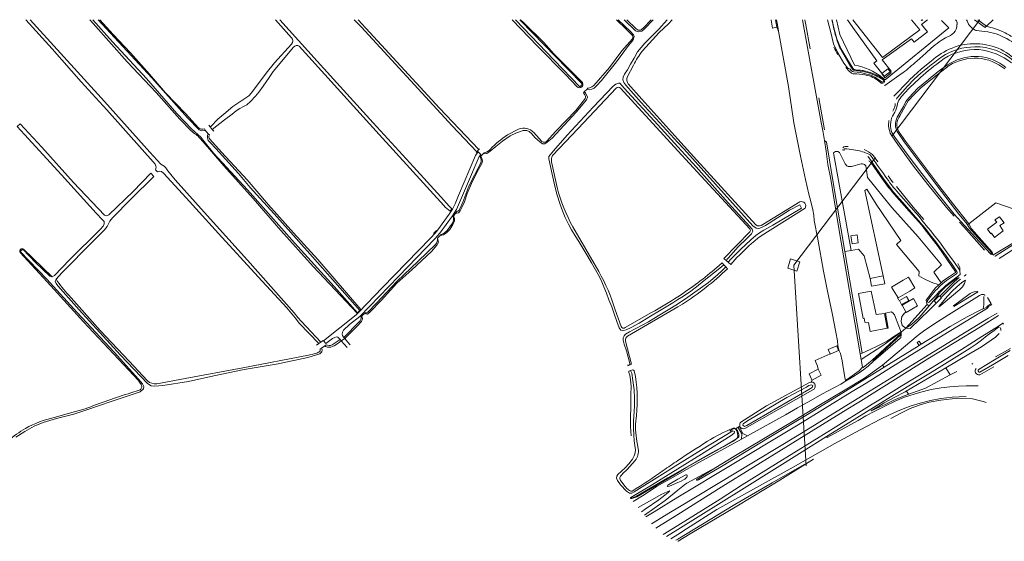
# Model space of a CAD drawing. Header units: metres. Extents: x 89500 to 94494, y 464000 to 469000.
# Tile 57 of 61: x 92485 to 93255, y 468592 to 469000. Entities that reach past the tile are written whole.
import ezdxf

# ---------------------------------------------------------------- set-up
doc = ezdxf.new("R2010")
doc.units = ezdxf.units.M
for name, color, linetype, lineweight in [('B01', 251, 'Continuous', 15), ('B02', 251, 'Continuous', 15), ('B03', 251, 'Continuous', 15), ('B04', 251, 'Continuous', 15), ('B14', 251, 'Continuous', 15), ('L01', 251, 'Continuous', 15), ('Q06', 251, 'Continuous', 15), ('Q19', 251, 'Continuous', 15), ('T00', 251, 'Continuous', 15), ('T02', 251, 'Continuous', 15), ('T03', 251, 'Continuous', 15), ('T09', 251, 'Continuous', 15), ('T22', 251, 'Continuous', 15), ('V00', 251, 'Continuous', 15), ('V01', 251, 'Continuous', 15), ('V02', 251, 'Continuous', 15), ('W00', 251, 'Continuous', 15), ('W01', 251, 'Continuous', 15)]:
    doc.layers.add(name, color=color, linetype=linetype, lineweight=lineweight)

msp = doc.modelspace()

# ---------------------------------------------------------------- linework, layer by layer
at = {"layer": 'B01'}
for points in [[(93254.952, 468841.169), (93251.507, 468845.809), (93247.893, 468843.346), (93249.284, 468841.474), (93241.943, 468836.023), (93244.544, 468832.52), (93245.044, 468832.89), (93247.416, 468829.696), (93254.401, 468834.883), (93251.68, 468838.94), (93254.952, 468841.169)], [(93144.894, 468766.253), (93141.196, 468785.706), (93151.138, 468787.597), (93154.912, 468769.282), (93161.481, 468770.175), (93163.665, 468758.692), (93150.244, 468756.14), (93148.909, 468763.148)], [(93144.894, 468766.253), (93145.65, 468766.399), (93146.229, 468763.354), (93147.143, 468762.814), (93148.909, 468763.148)]]:
    msp.add_lwpolyline(points, dxfattribs=at)
at = {"layer": 'B02'}
for points in [[(93140.988, 468825.454), (93140.077, 468831.713), (93135.225, 468831.006), (93136.136, 468824.748), (93140.988, 468825.454)], [(93176.127, 468796.088), (93167.039, 468790.798), (93172.114, 468782.437), (93181.201, 468787.726)], [(93180.423, 468780.413), (93178.702, 468783.397), (93173.202, 468780.224), (93174.923, 468777.24), (93180.423, 468780.413)], [(93187.36, 468776.093), (93184.1, 468781.807), (93175.21, 468776.734), (93178.47, 468771.02), (93187.36, 468776.093)]]:
    msp.add_lwpolyline(points, dxfattribs=at)
at = {"layer": 'B03'}
msp.add_lwpolyline([(93093.109, 468803.321), (93085.836, 468805.518), (93088.041, 468812.815), (93095.313, 468810.618), (93093.109, 468803.321)], dxfattribs=at)
at = {"layer": 'B04'}
for points in [[(92634.29, 468916.129), (92633.264, 468917.361)], [(92630.571, 468913.563), (92629.806, 468914.481)], [(92632.881, 468910.79), (92630.571, 468913.563)], [(92633.714, 468909.789), (92632.881, 468910.79)], [(92635.963, 468914.121), (92634.29, 468916.129)], [(92637.172, 468912.669), (92635.963, 468914.121)], [(92842.243, 468896.09), (92842.739, 468896.584)], [(92842.739, 468896.584), (92844.497, 468898.334)], [(92844.497, 468898.334), (92844.998, 468898.833)], [(92845.373, 468892.727), (92845.88, 468893.213)], [(92845.88, 468893.213), (92847.898, 468895.151)], [(92847.898, 468895.151), (92848.636, 468895.859)], [(92824.502, 468846.424), (92826.04, 468848.285)], [(92826.04, 468848.285), (92827.298, 468849.807)], [(92824.262, 468846.134), (92824.502, 468846.424)], [(92808.951, 468832.587), (92811.298, 468834.938)], [(92814.219, 468831.252), (92814.936, 468831.964)], [(92811.977, 468829.026), (92812.138, 468829.186)], [(92812.138, 468829.186), (92814.219, 468831.252)], [(93035.806, 468808.312), (93037.491, 468806.531)], [(93244.754, 468777.57), (93245.047, 468777.75)], [(92749.195, 468770.33), (92749.644, 468770.761)], [(92749.644, 468770.761), (92751.484, 468772.525)], [(92751.484, 468772.525), (92752.26, 468773.269)], [(92752.907, 468768.329), (92755.41, 468770.352)], [(92755.41, 468770.352), (92755.708, 468770.593)], [(93244.754, 468777.57), (93241.63, 468775.645), (93241.886, 468775.177)], [(92752.449, 468767.959), (92752.907, 468768.329)], [(92720.915, 468747.687), (92719.271, 468746.552)], [(92722.661, 468748.893), (92720.915, 468747.687)], [(92736.071, 468749.698), (92736.797, 468748.859)], [(92739.219, 468746.059), (92736.797, 468748.859)], [(92738.512, 468751.748), (92738.982, 468751.223)], [(92738.982, 468751.223), (92739.595, 468750.538)], [(92739.595, 468750.538), (92741.83, 468748.039)], [(92741.83, 468748.039), (92743.888, 468745.739)], [(92719.271, 468746.552), (92717.367, 468745.236)], [(92721.417, 468743.115), (92720.372, 468742.397)], [(92724.038, 468744.917), (92721.417, 468743.115)], [(92725.107, 468745.651), (92724.038, 468744.917)], [(92739.219, 468746.059), (92741.442, 468743.49)], [(92963.678, 468730.442), (92960.889, 468729.233)], [(93144.222, 468728.037), (93141.668, 468725.311), (93134.459, 468720.052), (93131.013, 468717.819)], [(93144.719, 468727.751), (93144.429, 468728.258), (93144.222, 468728.037)], [(93131.013, 468717.819), (93131.117, 468717.174)]]:
    msp.add_lwpolyline(points, dxfattribs=at)
at = {"layer": 'B14'}
for points in [[(93166.654, 468958.285), (93161.806, 468954.551), (93159.318, 468957.781), (93164.166, 468961.515), (93166.654, 468958.285)], [(93160.6, 468799.565), (93150.358, 468797.537)], [(93160.6, 468799.565), (93161.895, 468793.383), (93151.411, 468791.417), (93150.358, 468797.537)], [(93181.201, 468787.726), (93185.258, 468790.188), (93180.175, 468798.566), (93176.127, 468796.088)], [(93124.178, 468744.836), (93117.47, 468741.843), (93118.982, 468738.551)], [(93124.178, 468744.836), (93125.577, 468741.099), (93119.143, 468738.201), (93118.982, 468738.551)], [(93109.57, 468726.544), (93102.558, 468723.014), (93104.739, 468718.329)], [(93109.57, 468726.544), (93112.024, 468721.808), (93104.889, 468718.007), (93104.739, 468718.329)]]:
    msp.add_lwpolyline(points, dxfattribs=at)
at = {"layer": 'L01'}
for points in [[(93167.13, 468908.899), (93236.049, 469000)], [(93154.39, 468892.059), (93090.72, 468807.897), (93100.392, 468650.985)]]:
    msp.add_lwpolyline(points, dxfattribs=at)
at = {"layer": 'Q06'}
for points in [[(93097.441, 469000), (93098.243, 468995.441), (93112.136, 468919.519)], [(93125.62, 468838.201), (93142.463, 468738.455)], [(93220.477, 468803.649), (93220.661, 468800.733), (93218.333, 468798.904)], [(93220.314, 468806.236), (93220.477, 468803.649)], [(93142.463, 468738.455), (93143.17, 468734.267)], [(93143.17, 468734.267), (93144.222, 468728.037)]]:
    msp.add_lwpolyline(points, dxfattribs=at)
at = {"layer": 'Q19'}
for points in [[(93072.802, 469000), (93072.878, 468999.532), (93074.063, 468993.479), (93077.313, 468994.039)], [(93174.35, 468755.64), (93174.52, 468755.41)], [(93249.499, 468758.778), (93251.131, 468759.643)], [(93000, 468645.6), (93007.059, 468649.774), (93035.38, 468665.791), (93045.708, 468672.178), (93047.539, 468673.74), (93047.776, 468675.535), (93046.924, 468677.852), (93045.754, 468679.275), (93043.974, 468680.212), (93042.055, 468679.251), (93040.632, 468678.081)], [(92962.969, 468625.49), (92963.969, 468625.263), (92967.995, 468626.58), (92978.622, 468632.961), (93000, 468645.6)], [(93000, 468593.677), (92998.278, 468592.679)]]:
    msp.add_lwpolyline(points, dxfattribs=at)
at = {"layer": 'T00'}
for points in [[(93123.917, 469000), (93126.49, 468988.404), (93137.953, 468964.282)], [(93205.96, 468999.482), (93211.924, 468993.681), (93162.075, 468952.843), (93159.752, 468954.725)], [(93205.845, 468794.15), (93200.022, 468802.584), (93206.169, 468808.114), (93187.964, 468830.169), (93167.132, 468853.073), (93148.358, 468876.642), (93147.284, 468884.358), (93146.854, 468885.591), (93145.769, 468886.695), (93144.365, 468887.312), (93143.262, 468887.248), (93135.77, 468885.186), (93133.242, 468885.151), (93132.068, 468885.67), (93130.812, 468887.228), (93126.408, 468895.977), (93125.006, 468896.789), (93123.125, 468896.753), (93121.625, 468895.935), (93121.795, 468894.187), (93135.589, 468819.535)], [(93160.6, 468799.565), (93146.122, 468866.372), (93147.664, 468867.366), (93155.021, 468855.619), (93174.418, 468827.119), (93170.822, 468824.148), (93172.1, 468822.45), (93188.659, 468802.982), (93188.364, 468799.721)], [(93135.589, 468819.535), (93141.296, 468820.333), (93145.747, 468815.202), (93150.358, 468797.537)]]:
    msp.add_lwpolyline(points, dxfattribs=at)
for points in [[(93137.953, 468964.282, -0.1414516), (93159.752, 468954.725)], [(93188.364, 468799.721, 0.0739511), (93204.086, 468792.598)]]:
    msp.add_lwpolyline(points, format="xyb", dxfattribs=at)
at = {"layer": 'T02'}
msp.add_lwpolyline([(93143.17, 468734.267), (93160.32, 468745.13), (93174.52, 468755.41)], dxfattribs=at)
at = {"layer": 'T03'}
for points in [[(93136.858, 469000), (93159.88, 468970.496), (93189.028, 468992.027), (93182.756, 469000)], [(93114.555, 468905.472), (93116.033, 468904.497)], [(93128.36, 468898.087), (93129.785, 468897.866)], [(93129.785, 468897.866), (93130.284, 468897.788)], [(93227.367, 468840.237), (93248.48, 468856.722), (93268.84, 468849.556), (93273.686, 468842.144)], [(93226.221, 468839.342), (93226.511, 468839.568)], [(93226.511, 468839.568), (93227.367, 468840.237)], [(93246.089, 468815.782), (93268.261, 468828.946), (93268.936, 468831.014), (93269.111, 468833.635), (93268.813, 468836.215), (93268.149, 468838.77)], [(93245.215, 468816.662), (93244.427, 468817.51)], [(93245.215, 468816.662), (93245.441, 468816.418)], [(93124.178, 468744.836), (93124.954, 468745.152)], [(93109.57, 468726.544), (93109.026, 468728.915), (93107.301, 468733.233), (93118.982, 468738.551)], [(93104.381, 468716.504), (93104.739, 468718.329)], [(93048.492, 468682.008), (93045.112, 468679.786)]]:
    msp.add_lwpolyline(points, dxfattribs=at)
at = {"layer": 'T09'}
for points in [[(92619.577, 468913.162), (92610.688, 468922.228), (92592.221, 468943.073), (92569.584, 468967.026), (92540.789, 468999.367), (92540.237, 469000)], [(92548.117, 469000), (92558.426, 468988.352), (92572.038, 468973.935), (92587.01, 468957.251), (92599.515, 468942.854), (92615.002, 468926.487), (92625.225, 468915.449), (92625.702, 468915.062)], [(92921.158, 468947.481), (92911.755, 468957.294), (92890.363, 468979.224), (92870.406, 469000)], [(92877.046, 469000), (92879.489, 468997.461), (92895.179, 468982.17), (92903.105, 468973.393), (92925.454, 468950.759)], [(92964.548, 468987.699), (92960.661, 468991.597), (92959.685, 468992.488), (92952.109, 469000)], [(92960.141, 469000), (92967.43, 468992.873), (92968.231, 468992.242)], [(92978.994, 469000), (92973.099, 468993.597), (92971.469, 468992.221)], [(92995.429, 469000), (92992.677, 468996.839), (92985.416, 468989.918), (92972.215, 468975.514)], [(93077.313, 468994.039), (93076.31, 469000)], [(93077.313, 468994.039), (93078.776, 468990.881)], [(93099.22, 469000), (93099.934, 468996.072)], [(93099.934, 468996.072), (93103.418, 468977.081)], [(92964.41, 468984.921), (92956.212, 468975.565), (92946.57, 468962.637), (92934.248, 468948.63)], [(92965.338, 468964.507), (92960.39, 468955.024)], [(93173.618, 468924.769), (93177.714, 468932.391), (93180.119, 468936.488), (93184.706, 468941.45), (93190.121, 468946.883), (93204.079, 468957.987), (93212.147, 468964.151)], [(93139.965, 468957.575), (93137.811, 468957.719)], [(93138.134, 468960.905), (93140.501, 468960.597), (93142.883, 468960.424)], [(92961.178, 468949.75), (92971.756, 468937.769), (93000, 468906.511)], [(93160.82, 468953.407), (93161.112, 468953.125), (93161.333, 468952.786)], [(93184.817, 468953.411), (93179.518, 468948.106), (93171.727, 468939.157)], [(92951.71, 468946.348), (92921.93, 468914.8), (92902.049, 468893.613)], [(92926.825, 468943.444), (92926.174, 468942.864), (92927.377, 468941.174)], [(92928.987, 468945.755), (92929.673, 468946.483), (92930.23, 468946.489), (92930.786, 468946.561)], [(93000, 468897.47), (92955.149, 468946.493)], [(92927.088, 468937.614), (92920.291, 468929.066), (92904.679, 468912.813), (92897.303, 468904.691)], [(93110.287, 468938.912), (93114.504, 468913.878)], [(92875.507, 468914.258), (92866.853, 468909.849)], [(92893.705, 468904.675), (92887.363, 468911.602)], [(93166.668, 468910.024), (93171.918, 468902.359), (93184.116, 468885.394), (93195.518, 468870.973), (93209.954, 468852.985), (93215.99, 468846.266)], [(93172.565, 468912.676), (93177.873, 468904.944), (93202.071, 468872.69), (93214.593, 468856.504), (93227.367, 468840.237)], [(92749.195, 468770.33), (92714.859, 468807.02), (92689.566, 468835.187), (92667.873, 468860.056), (92644.931, 468885.553), (92628.881, 468904.303), (92626.16, 468907.347)], [(92634.064, 468906.58), (92643.175, 468896.224), (92663.222, 468874.573), (92679.888, 468855.067), (92699.4, 468833.328), (92718.468, 468812.347), (92752.26, 468773.269)], [(93000, 468906.511), (93014.772, 468890.163), (93060.955, 468839.37)], [(93116.104, 468904.382), (93121.179, 468874.258), (93130.64, 468818.703)], [(93056.261, 468836.291), (93018.303, 468877.465), (93000, 468897.47)], [(93130.795, 468900.738), (93133.059, 468900.687)], [(93152.079, 468894.544), (93156.323, 468888.69)], [(92845.602, 468887.453), (92836.543, 468869.652), (92831.806, 468857.351), (92829.531, 468852.067)], [(92845.373, 468892.727), (92846.161, 468890.714)], [(92901.317, 468888.761), (92905.541, 468868.596)], [(93151.06, 468888.011), (93158.15, 468877.936)], [(93164.285, 468877.937), (93167.557, 468873.522)], [(93167.557, 468873.522), (93168.003, 468872.894), (93168.324, 468872.5)], [(93168.966, 468863.526), (93180.678, 468850.166), (93190.589, 468839.27)], [(93170.837, 468869.416), (93183.898, 468853.385), (93192.368, 468843.635)], [(93066.337, 468839.849), (93095.298, 468857.479)], [(93099.481, 468852.447), (93065.004, 468830.945)], [(92823.728, 468840.915), (92819.507, 468834.96), (92817.598, 468833.122)], [(93190.589, 468839.27), (93192.45, 468836.697), (93203.55, 468822.44), (93217.11, 468802.82), (93217.09, 468802.17), (93211.66, 468798.56), (93207.51, 468795.62), (93205.845, 468794.15)], [(93220.281, 468841.49), (93223.417, 468837.999), (93239.639, 468819.571)], [(93226.511, 468839.568), (93226.447, 468839.685)], [(93227.914, 468837.009), (93226.511, 468839.568)], [(93229.423, 468836.486), (93227.367, 468840.237)], [(92917.798, 468837.841), (92927.953, 468820.416), (92938.156, 468803.027)], [(93037.765, 468811.508), (93035.94, 468813.074), (93056.322, 468833.951)], [(93229.423, 468836.486), (93245.686, 468818.1)], [(92810.622, 468824.012), (92796.966, 468811.101), (92780.388, 468795.147), (92764.407, 468778.285), (92757.554, 468771.165)], [(92580.395, 468714.466), (92579.236, 468716.366), (92578.275, 468717.655), (92535.347, 468763.512), (92509.916, 468791.728), (92485.896, 468817.968)], [(92488.541, 468820.374), (92510.837, 468798.782)], [(93130.64, 468818.703), (93144.094, 468739.206)], [(93030.516, 468806.15), (93034.548, 468809.643), (93035.806, 468808.312)], [(93046.207, 468813.829), (93041.269, 468808.59), (93039.238, 468810.178)], [(93218.796, 468809.225), (93220.314, 468806.236)], [(93037.491, 468806.531), (93038.793, 468805.154)], [(93218.445, 468797.988), (93213.82, 468794.56), (93209.12, 468790.93), (93205.19, 468787.07), (93201.02, 468781.68), (93196.407, 468776.006)], [(93205.845, 468794.15), (93204.086, 468792.598)], [(93218.333, 468798.904), (93218.445, 468797.988)], [(93204.086, 468792.598), (93201.03, 468789.9), (93194.06, 468780.63), (93194.28, 468778.88), (93194.92, 468777.29)], [(92523.739, 468784.751), (92548.333, 468756.869), (92570.993, 468732.717), (92585.354, 468717.343)], [(92951.012, 468772.938), (92955.531, 468759.947)], [(92958.878, 468759.291), (92979.373, 468770.783)], [(93000, 468775.415), (92960.591, 468752.423)], [(93003.511, 468777.463), (93000, 468775.415)], [(92750.865, 468763.541), (92738.982, 468751.223)], [(92729.652, 468745.514), (92736.071, 468749.698)], [(92959.13, 468748.572), (92963.678, 468730.442)], [(93248.261, 468736.122), (93259.943, 468742.87)], [(92592.573, 468715.034), (92614.724, 468719.291), (92659.783, 468727.66), (92711.138, 468737.571), (92715.755, 468738.555)], [(92963.022, 468725.459), (92964.779, 468725.96)], [(92965.747, 468725.327), (92966.785, 468720.813)], [(93236.042, 468722.189), (93246.949, 468728.475)], [(93049.299, 468685.127), (93069.24, 468697.773), (93102.814, 468716.101)], [(92572.444, 468708.079), (92578.961, 468710.174)], [(93105.481, 468710.462), (93052.244, 468680.09)], [(92512.355, 468688.708), (92524.48, 468692.088), (92536.594, 468695.508)], [(93000, 468646.058), (93026.388, 468660.994), (93043.482, 468670.234), (93046.206, 468672.346), (93046.953, 468674.092), (93046.707, 468676.309), (93045.955, 468678.426), (93045.112, 468679.786)], [(93045.112, 468679.786), (93045.012, 468679.948), (93044.217, 468680.38), (93043.206, 468680.5)], [(92968.425, 468667.719), (92968.96, 468664.184)], [(92966.703, 468655.054), (92960.251, 468648.018), (92957.017, 468644.836), (92956.121, 468643.885), (92955.255, 468642.904)], [(92962.878, 468625.6), (92963.744, 468625.772), (92967.545, 468627.326), (92992.254, 468641.674), (93000, 468646.058)], [(92960.089, 468633.334), (92957.825, 468636.082), (92955.604, 468638.86)]]:
    msp.add_lwpolyline(points, dxfattribs=at)
for points in [[(92964.548, 468987.699, -0.2821652), (92964.41, 468984.921)], [(92971.469, 468992.221, -0.2751787), (92968.231, 468992.242)], [(93122.038, 468978.52, 0.0176764), (93124.918, 468972.747)], [(93232.118, 468978.749, 0.1498474), (93206.417, 468970.886)], [(93262.412, 468967.852, 0.18496), (93232.118, 468978.749)], [(92972.215, 468975.514, 0.0434741), (92965.338, 468964.507)], [(93206.417, 468970.886, 0.0386679), (93184.817, 468953.411)], [(93131.362, 468962.531, 0.0472956), (93135.126, 468958.641)], [(93234.654, 468969.874, 0.1496904), (93212.147, 468964.151)], [(93255.589, 468961.428, 0.1512252), (93234.654, 468969.874)], [(92960.39, 468955.024, 0.2414973), (92961.178, 468949.75)], [(93137.811, 468957.719, -0.187473), (93135.126, 468958.641)], [(93137.346, 468961.359, 0.2217741), (93138.134, 468960.905)], [(93148.317, 468956.341, 0.0264974), (93139.965, 468957.575)], [(93142.883, 468960.424, -0.0529299), (93146.67, 468959.774)], [(93146.67, 468959.774, -0.0426154), (93154.245, 468957.13)], [(93153.765, 468954.169, 0.0866904), (93148.317, 468956.341)], [(93154.245, 468957.13, -0.0542218), (93160.82, 468953.407)], [(92925.454, 468950.759, -0.8453567), (92921.158, 468947.481)], [(92934.248, 468948.63, -0.1232711), (92930.786, 468946.561)], [(92955.149, 468946.493, 0.4336074), (92951.71, 468946.348)], [(93158.397, 468950.8, 0.0371611), (93153.765, 468954.169)], [(93161.333, 468952.786, -0.8763603), (93158.397, 468950.8)], [(92927.377, 468941.174, -0.3080771), (92927.088, 468937.614)], [(93168.072, 468928.511, 0.0804166), (93169.796, 468933.064)], [(93169.796, 468933.064, -0.0389906), (93169.799, 468934.372)], [(93170.779, 468937.737, -0.0490576), (93171.727, 468939.157)], [(93172.565, 468912.676, -0.3015754), (93173.618, 468924.769)], [(93165.004, 468920.999, 0.1651061), (93166.668, 468910.024)], [(92623.438, 468910.046, -0.062579), (92619.577, 468913.162)], [(92626.16, 468907.347, 0.0706461), (92623.438, 468910.046)], [(92625.702, 468915.062, 0.2029076), (92629.806, 468914.481)], [(92633.714, 468909.789, 0.3277028), (92634.064, 468906.58)], [(92866.853, 468909.849, 0.0553961), (92853.381, 468898.778)], [(92887.363, 468911.602, 0.3344697), (92875.507, 468914.258)], [(92897.303, 468904.691, -0.3351896), (92893.705, 468904.675)], [(92853.381, 468898.778, -0.1744301), (92848.636, 468895.859)], [(92902.049, 468893.613, 0.2115569), (92901.317, 468888.761)], [(93129.006, 468899.773, -0.1895242), (93130.795, 468900.738)], [(93145.508, 468898.386, -0.0651846), (93152.079, 468894.544)], [(92846.161, 468890.714, -0.1617429), (92845.602, 468887.453)], [(93149.153, 468889.531, -0.0833852), (93151.06, 468888.011)], [(93158.15, 468877.936, 0.0273068), (93168.966, 468863.526)], [(92905.541, 468868.596, 0.0540975), (92917.798, 468837.841)], [(93095.298, 468857.479, -0.7073019), (93099.481, 468852.447)], [(92829.531, 468852.067, -0.2824266), (92827.298, 468849.807)], [(92824.262, 468846.134, -0.1973095), (92823.728, 468840.915)], [(93060.955, 468839.37, 0.3393896), (93066.337, 468839.849)], [(92817.598, 468833.122, -0.1375986), (92814.936, 468831.964)], [(93056.322, 468833.951, 0.3064477), (93056.261, 468836.291)], [(92811.977, 468829.026, -0.19205), (92810.622, 468824.012)], [(93065.004, 468830.945, 0.0385734), (93046.207, 468813.829)], [(92485.896, 468817.968, -0.8735985), (92488.541, 468820.374)], [(93245.686, 468818.1, -0.3459644), (93245.784, 468816.094)], [(92938.156, 468803.027, -0.0586417), (92951.012, 468772.938)], [(93000, 468783.211, 0.0313886), (93030.516, 468806.15)], [(93038.793, 468805.154, -0.0498479), (93003.511, 468777.463)], [(92514.001, 468796.914, 0.052382), (92523.739, 468784.751)], [(92979.373, 468770.783, 0.0197622), (93000, 468783.211)], [(92757.554, 468771.165, -0.2415733), (92755.708, 468770.593)], [(92752.449, 468767.959, -0.2446245), (92750.865, 468763.541)], [(92955.531, 468759.947, 0.5673578), (92958.878, 468759.291)], [(92960.591, 468752.423, 0.2878278), (92959.13, 468748.572)], [(92715.755, 468738.555, 0.0678963), (92719.117, 468739.77)], [(92719.117, 468739.77, 0.3658018), (92720.372, 468742.397)], [(92725.107, 468745.651, 0.2263893), (92729.652, 468745.514)], [(92964.779, 468725.96, -0.3570944), (92965.747, 468725.327)], [(93233.073, 468727.216, 0.7031323), (93236.042, 468722.189)], [(92585.354, 468717.343, 0.1876832), (92592.573, 468715.034)], [(92966.785, 468720.813, -0.074291), (92967.061, 468685.896)], [(93102.814, 468716.101, -0.1314827), (93104.381, 468716.504)], [(93104.381, 468716.504, -0.8260757), (93105.481, 468710.462)], [(92578.961, 468710.174, 0.5199159), (92580.395, 468714.466)], [(92536.594, 468695.508, -0.0188895), (92572.444, 468708.079)], [(92490.08, 468680.247, -0.0734), (92512.355, 468688.708)], [(92967.061, 468685.896, 0.0712049), (92968.425, 468667.719)], [(92476.203, 468670.376, -0.0436195), (92490.08, 468680.247)], [(93043.206, 468680.5, 0.0372046), (93023.101, 468670.147)], [(93048.492, 468682.008, -0.2924714), (93049.299, 468685.127)], [(93052.244, 468680.09, -0.4122401), (93048.492, 468682.008)], [(93023.101, 468670.147, 0.0054789), (93000, 468655.091)], [(92968.96, 468664.184, -0.2009443), (92966.703, 468655.054)], [(93000, 468655.091, 0.0027697), (92988.549, 468647.357)], [(92988.549, 468647.357, -0.0181392), (92964.331, 468631.201)], [(92955.604, 468638.86, -0.1958228), (92954.652, 468641.702)], [(92954.652, 468641.702, -0.1323549), (92955.255, 468642.904)], [(92963.088, 468631.23, -0.1076742), (92960.089, 468633.334)], [(92964.331, 468631.201, -0.1922292), (92963.088, 468631.23)]]:
    msp.add_lwpolyline(points, format="xyb", dxfattribs=at)
at = {"layer": 'T22'}
for points in [[(93135.589, 468819.535), (93130.64, 468818.703)], [(93178.09, 468758.64), (93174.52, 468755.41)]]:
    msp.add_lwpolyline(points, dxfattribs=at)
at = {"layer": 'V00'}
for points in [[(93136.731, 468993.833), (93132.522, 469000)], [(93136.731, 468993.833), (93155.627, 468967.879), (93153.187, 468965.927), (93161.191, 468955.861), (93166.672, 468959.754), (93159.744, 468968.598), (93182.586, 468985.052), (93184.836, 468982.505), (93195.102, 468990.505), (93190.39, 468996.246)], [(93240.299, 468994.005), (93231.949, 469000)], [(93234.439, 469000), (93241.219, 468994.987)], [(93241.219, 468994.987), (93246.355, 469000)], [(92734.263, 468751.603), (92733.069, 468751.866), (92731.865, 468751.446), (92729.866, 468750.463), (92724.882, 468746.645), (92723.086, 468748.801), (92748.428, 468769.201), (92750.589, 468771.188), (92769.191, 468790.37), (92806.514, 468828.973), (92810.209, 468833.057), (92812.407, 468835.691), (92821.16, 468847.873), (92823.687, 468851.863), (92825.881, 468855.847), (92828.507, 468862.541), (92841.715, 468893.721), (92843.81, 468896.616), (92845.849, 468894.512), (92844.699, 468892.95), (92835.556, 468871.633), (92827.044, 468851.619), (92823.882, 468846.604), (92813.904, 468832.936), (92809.98, 468828.435), (92781.533, 468798.99), (92751.387, 468767.867), (92743.326, 468761.409), (92738.661, 468757.119), (92737.895, 468755.471), (92737.675, 468753.972), (92737.873, 468752.939), (92738.668, 468751.661)], [(93206.616, 468778.806), (93210.69, 468783.75), (93214.3, 468787.65), (93217.97, 468791.11), (93221.91, 468794.44), (93224.95, 468796.29), (93224.16, 468793.48), (93222.47, 468790.94), (93220.53, 468788.81), (93207.377, 468777.901)], [(93233.654, 468786.442), (93215.83, 468775.61), (93215.47, 468776.04), (93228.4, 468785.89), (93229.63, 468786.4), (93231.66, 468787.08), (93234.2, 468787.37), (93234.49, 468786.95), (93233.836, 468786.553)], [(93159.9, 468729.75), (93187.86, 468753.07), (93191.96, 468756.33), (93200.2, 468761.87), (93211.46, 468769.18), (93235.8, 468784.32), (93237.48, 468784.92), (93238.78, 468785.05), (93239.607, 468784.894)], [(93171.78, 468782.32), (93172.8, 468780.51)], [(93206.616, 468778.806), (93204, 468775.63), (93204.29, 468775.34), (93207.377, 468777.901)], [(93207.377, 468777.901), (93206.616, 468778.806)], [(93238.751, 468773.871), (93239.1, 468776.91), (93239.238, 468783.379)], [(93239.788, 468784.106), (93240.242, 468783.823)], [(93242.135, 468782.544), (93244.766, 468778.217)], [(93242.929, 468775.519), (93242.005, 468774.337), (93207.261, 468753.118), (93172.816, 468731.793), (93147.17, 468715.689), (93136.338, 468709.113), (93093.915, 468682.988), (93034.499, 468647.213), (93007.777, 468631.164), (93000, 468626.343)], [(93000, 468618.13), (93093.141, 468674.506), (93143.575, 468705.561), (93153.805, 468711.761), (93225.324, 468755.758), (93242.947, 468766.413), (93249.541, 468770.443)], [(93174.52, 468755.41), (93172.61, 468760.26), (93169.34, 468769.19), (93168.01, 468770.67), (93166.61, 468771.46), (93162.24, 468770.47), (93164.42, 468758.72), (93163.8, 468758.53)], [(93178.09, 468758.64), (93175.24, 468760.66), (93174.48, 468764.13), (93175.12, 468767.69), (93177.08, 468770.36), (93178.16, 468771.23)], [(93174.87, 468776.96), (93175.04, 468776.59)], [(93178.09, 468758.64), (93194.92, 468777.29)], [(93196.407, 468776.006), (93188.55, 468766.91), (93182.3, 468761.22), (93179.85, 468759.58), (93178.09, 468758.64)], [(93196.71, 468773.06), (93181.61, 468758.43), (93178.09, 468758.64)], [(93190.263, 468746.069), (93212.902, 468760.009), (93226.262, 468767.647), (93235.664, 468772.462), (93238.751, 468773.871)], [(93194.92, 468777.29), (93196.407, 468776.006)], [(93238.751, 468773.871), (93240.915, 468774.859), (93241.886, 468775.177)], [(93241.886, 468775.177), (93242.929, 468775.519)], [(93242.929, 468775.519), (93245.189, 468776.865)], [(93245.189, 468776.865), (93245.484, 468777.041)], [(93000, 468612.899), (93033.93, 468634.128), (93084.259, 468665.49), (93132.76, 468695.489), (93142.78, 468701.483), (93195.285, 468734.646), (93236.51, 468759.738), (93250.697, 468768.563)], [(93000, 468604.358), (93033.043, 468624.948), (93050.265, 468635.993), (93076.293, 468652.356), (93119.426, 468678.966), (93151.952, 468699.09), (93158.337, 468703.165), (93175.153, 468713.535), (93186.395, 468720.315), (93197.538, 468727.196), (93221.646, 468741.924), (93237.559, 468752.112), (93250.629, 468760.256), (93254.094, 468762.45)], [(93254.094, 468762.45), (93254.356, 468762.611)], [(93254.094, 468762.45), (93254.54, 468761.728)], [(93249.499, 468758.778), (93247.158, 468756.823), (93241.877, 468752.926), (93237.302, 468749.316), (93233.136, 468746.097), (93228.369, 468742.89), (93218.133, 468736.39), (93198.685, 468724.472), (93186.937, 468717.402), (93169.414, 468706.746), (93134.465, 468685.231), (93116.266, 468673.775)], [(93144.094, 468739.206), (93150.23, 468742.03), (93155.76, 468744.45), (93163.62, 468748.54), (93169.58, 468752.62), (93174.35, 468755.64)], [(93174.489, 468754.404), (93174.52, 468755.41)], [(93251.829, 468759.071), (93252.42, 468757.8), (93252.46, 468756.701)], [(92734.263, 468751.603), (92736.071, 468749.698)], [(92738.668, 468751.661), (92738.982, 468751.223)], [(93174.465, 468753.63), (93159.703, 468739.881), (93152.631, 468733.179), (93153.049, 468732.779)], [(93153.049, 468732.779), (93158.34, 468737.47), (93173.79, 468750.72), (93174.391, 468751.205), (93174.465, 468753.63)], [(93174.489, 468754.404), (93162.297, 468743.284)], [(93174.465, 468753.63), (93174.489, 468754.404)], [(93190.263, 468746.069), (93188.64, 468748.47), (93187.12, 468747.41), (93188.568, 468745.025)], [(93209.34, 468727.58), (93227.54, 468738.24), (93237.35, 468744.17), (93248.2, 468751.72), (93251.1, 468754.549)], [(93142.463, 468738.455), (93144.094, 468739.206)], [(93144.719, 468727.751), (93151.912, 468733.623), (93157.952, 468739.084), (93162.297, 468743.284)], [(93161.363, 468728.099), (93188.568, 468745.025)], [(93188.568, 468745.025), (93190.263, 468746.069)], [(93148.646, 468728.874), (93153.049, 468732.779)], [(93029.558, 468649.548), (93014.969, 468640.614), (93014.455, 468639.925), (93014.744, 468639.419), (93016.155, 468639.99), (93034.066, 468650.521), (93071.32, 468673.153), (93101.28, 468691.135), (93129.015, 468707.953), (93161.363, 468728.099)], [(93159.9, 468729.75), (93145.756, 468719.625), (93130.664, 468710.322), (93110.119, 468698.052), (93091.393, 468686.739), (93043.722, 468658.222), (93029.558, 468649.548)], [(93131.117, 468717.174), (93136.773, 468720.606), (93141.638, 468723.711), (93145.295, 468726.44), (93148.646, 468728.874)], [(93159.9, 468729.75), (93161.363, 468728.099)], [(93178.43, 468709.45), (93209.34, 468727.58)], [(93209.34, 468727.58), (93212.97, 468722.19)], [(93212.97, 468722.19), (93217.938, 468724.841)], [(93229.768, 468730.545), (93230.572, 468730.979)], [(93054.433, 468674.514), (93084.08, 468690.887), (93093.59, 468696.391), (93103.902, 468701.979), (93112.6, 468706.899), (93122.308, 468712.299), (93127.26, 468714.897), (93130.197, 468716.737), (93131.117, 468717.174)], [(93212.97, 468722.19), (93193.54, 468711.82), (93180.53, 468707.11)], [(93116.266, 468673.775), (93116.71, 468673.05), (93132.91, 468682.04), (93140.92, 468686.54), (93146.86, 468689.96), (93153.87, 468693.72), (93162.25, 468698.01), (93169.77, 468701.6), (93177.21, 468704.63), (93188.86, 468708.32), (93198.05, 468710.6), (93205.92, 468711.98), (93212.67, 468712.82), (93219.33, 468713.34)], [(93180.53, 468707.11), (93173.66, 468704.44), (93168.32, 468702.07), (93162.01, 468699.03), (93157.46, 468696.92), (93151.04, 468694.03), (93155.01, 468696.44), (93161.22, 468700.32), (93169.58, 468704.77), (93177.59, 468708.95), (93178.43, 468709.45)], [(93178.43, 468709.45), (93180.53, 468707.11)], [(93214.48, 468704.74), (93205.55, 468703.65), (93197.36, 468702.05), (93189.33, 468700.04), (93182.37, 468697.85), (93175.99, 468695.42), (93171.64, 468693.72), (93165.31, 468690.86), (93158.39, 468687.56), (93142.48, 468679.21), (93122.79, 468668.44), (93090.18, 468649.96), (93030.378, 468616.805)], [(93240.955, 468700.583), (93238.59, 468701.21), (93230.27, 468703.24), (93222.1, 468703.56), (93214.49, 468703.31), (93205.69, 468702.4), (93196.33, 468700.85), (93189.32, 468698.66), (93181.63, 468695.69), (93174.81, 468692.51), (93166.38, 468687.86), (93166.593, 468687.924)], [(93049.64, 468671.872), (93049.983, 468675.89), (93047.236, 468680.885), (93048.112, 468681.367), (93050.859, 468676.372), (93054.433, 468674.514)], [(93000, 468601.251), (93051.71, 468633.364), (93097.281, 468661.824), (93116.266, 468673.775)], [(93000, 468644.282), (93014.007, 468652.231), (93049.64, 468671.872)], [(93049.64, 468671.872), (93054.433, 468674.514)], [(93000.331, 468592.088), (93009.57, 468597.72), (93046.08, 468619.5), (93079.72, 468639.81), (93105.94, 468656.19), (93073.59, 468637.53), (93044.58, 468620.6), (93000, 468593.677)], [(93000, 468631.825), (93005.277, 468636.014), (93007.104, 468637.376), (93029.558, 468649.548)], [(92964.963, 468623.095), (92972.214, 468627.593), (92983.861, 468634.953), (92998.025, 468643.161), (93000, 468644.282)], [(93000, 468640.422), (92994.203, 468637.141), (92992.176, 468635.782), (92991.762, 468635.091), (92992.155, 468634.783), (92993.561, 468635.054), (93000, 468637.824)], [(93007.317, 468642.871), (93007.131, 468643.574), (93006.64, 468643.984), (93006.138, 468643.895), (93000, 468640.422)], [(93000, 468637.824), (93002.436, 468638.872), (93004.358, 468639.932), (93005.471, 468640.609), (93007.003, 468642.177), (93007.317, 468642.871)], [(92973.905, 468612.354), (92989.931, 468623.831), (93000, 468631.825)], [(92968.929, 468618.331), (92973.07, 468620.577), (92980.051, 468624.633), (92986.926, 468628.392), (92991.67, 468630.594), (92993.685, 468631.353), (92992.459, 468630.078), (92989.815, 468627.933), (92985.143, 468624.329), (92974.494, 468616.949), (92971.667, 468615.042)], [(93000, 468626.343), (92981.551, 468614.905), (92975.066, 468610.959)], [(92979.49, 468605.644), (92994.242, 468614.645), (93000, 468618.13)], [(93000, 468597.348), (93006.673, 468601.594), (93030.378, 468616.805)], [(92982.757, 468602.11), (93000, 468612.899)], [(92988.568, 468597.235), (93000, 468604.358)], [(92991.047, 468595.691), (93000, 468601.251)], [(92994.539, 468593.874), (93000, 468597.348)], [(93000, 468591.887), (93000.33, 468592.088)]]:
    msp.add_lwpolyline(points, dxfattribs=at)
at = {"layer": 'V01'}
for points in [[(93218.127, 468996.236, -0.1900011), (93215.765, 468989.583)], [(93226.609, 468997.891, 0.1118398), (93230.035, 468993.332)], [(93241.307, 468994.643, -0.0484999), (93247.56, 468992.994)], [(93237.633, 468991.114, -0.0945396), (93255.181, 468986.163)], [(93252.379, 468991.211, -0.0383588), (93261.51, 468986.453)], [(93255.181, 468986.163, -0.0915924), (93269.431, 468975.772)], [(93193.743, 468973.853, -0.0438076), (93205.914, 468983.732)], [(93214.428, 468977.826, 0.0814288), (93197.907, 468967.651)], [(93233.421, 468981.172, 0.106978), (93214.428, 468977.826)], [(93252.706, 468976.588, 0.1077646), (93233.421, 468981.172)], [(93267.662, 468965.487, 0.0700332), (93252.706, 468976.588)], [(93175.753, 468958.407, 0.0236873), (93186.788, 468967.599)], [(93225.093, 468800.412, 0.1054403), (93225.309, 468800.717)]]:
    msp.add_lwpolyline(points, format="xyb", dxfattribs=at)
for points in [[(93217.152, 469000), (93217.707, 468999.189), (93218.358, 468997.491), (93218.357, 468996.33), (93218.127, 468996.236)], [(93225.532, 469000), (93226.072, 468999.186), (93226.609, 468997.891)], [(93230.035, 468993.332), (93232.416, 468991.815), (93232.918, 468991.61), (93233.455, 468991.464), (93237.633, 468991.114)], [(93241.044, 468994.816), (93241.219, 468994.987)], [(93241.044, 468994.816), (93241.307, 468994.643)], [(93215.765, 468989.583), (93213.006, 468987.605), (93209.313, 468985.717), (93205.914, 468983.732)], [(93247.56, 468992.994), (93252.379, 468991.211)], [(93186.788, 468967.599), (93193.743, 468973.853)], [(93168.69, 468940.181), (93180.423, 468952.073), (93180.723, 468952.603), (93184.471, 468956.046), (93190.29, 468961.23), (93194.258, 468964.627), (93197.907, 468967.651)], [(93161.522, 468948.569), (93161.56, 468948.601), (93161.701, 468948.489), (93165.308, 468951.035), (93174.458, 468957.662), (93175.753, 468958.407)], [(93205.942, 468782.603), (93210.8, 468787.653), (93215.679, 468792.617), (93216.401, 468793.295), (93219.775, 468796.185), (93220.837, 468797.012)], [(93223.927, 468799.42), (93224.645, 468799.98), (93225.093, 468800.412)], [(93201.969, 468778.333), (93196.71, 468773.06)], [(93201.969, 468778.333), (93206.089, 468782.468), (93205.942, 468782.603)], [(93219.33, 468713.34), (93225.321, 468713.431), (93234.646, 468713.498), (93234.713, 468713.503)], [(93214.48, 468704.74), (93225.479, 468705.154)]]:
    msp.add_lwpolyline(points, dxfattribs=at)
at = {"layer": 'V02'}
for points in [[(93191.534, 469000), (93190.672, 468999.324), (93190.129, 469000)], [(93190.39, 468996.246), (93195.107, 469000)], [(93241.044, 468994.816), (93240.299, 468994.005)], [(93251.261, 468813.177), (93266.355, 468822.762), (93269.298, 468823.25), (93297.938, 468841.594), (93328.291, 468861.064), (93355.152, 468879.191)], [(93269.074, 468828.909), (93268.777, 468828.226), (93248.048, 468815.082)], [(93204.843, 468783.606), (93208.958, 468787.917), (93215.35, 468794.423), (93218.318, 468796.929), (93220.004, 468798.263)], [(93204.843, 468783.606), (93204.271, 468784.056), (93200.244, 468780.026), (93201.969, 468778.333)], [(93204.843, 468783.606), (93205.942, 468782.603)]]:
    msp.add_lwpolyline(points, dxfattribs=at)
msp.add_lwpolyline([(93247.762, 468814.94, 0.0196157), (93248.048, 468815.082)], format="xyb", dxfattribs=at)
at = {"layer": 'W00'}
for points in [[(92490.16, 469000), (92510.893, 468977.074), (92533.578, 468951.468), (92553.537, 468929.524), (92581.212, 468898.408), (92589.919, 468888.814), (92591.284, 468887.083), (92592.034, 468884.665), (92591.688, 468882.47), (92593.059, 468881.039), (92593.762, 468881.125), (92595.069, 468881.397), (92596.367, 468881.27), (92597.943, 468880.035), (92615.652, 468860.541), (92640.794, 468832.782), (92671.814, 468798.892), (92694.224, 468774.493), (92700.866, 468766.645)], [(92702.978, 468767.101), (92699.948, 468770.568), (92663.477, 468811.781), (92631.98, 468846.783), (92607.042, 468874.738), (92601.381, 468881.665), (92599.731, 468884.102), (92598.358, 468885.433), (92595.886, 468886.886), (92587.274, 468896.278), (92551.772, 468935.969), (92517.43, 468973.733), (92493.654, 469000)], [(92542.597, 469000), (92557.964, 468982.789), (92584.685, 468953.895), (92608.335, 468926.567), (92619.697, 468914.715), (92627.361, 468907.846), (92629.699, 468904.793), (92637.21, 468895.425), (92663.436, 468866.842), (92700.203, 468825.422), (92731.217, 468791.232)], [(92630.571, 468913.563), (92630.079, 468913.295), (92627.873, 468913.141), (92625.686, 468913.888), (92616.57, 468923.09), (92588.8, 468954.409), (92559.535, 468986.059), (92546.931, 469000)], [(92685.379, 469000), (92698.016, 468985.883)], [(92821.859, 468850.287), (92823.198, 468852.06), (92822.318, 468853.08), (92821.139, 468854.106), (92819.188, 468856.55), (92814.684, 468861.35), (92793.356, 468884.825), (92761.846, 468919.226), (92718.116, 468967.499), (92688.862, 469000)], [(92747.049, 469000), (92752.378, 468994.406), (92823.577, 468917.067), (92842.739, 468896.584)], [(92750.133, 469000), (92813.658, 468930.667), (92844.497, 468898.334)], [(92923.365, 468947.442), (92903.408, 468968.321), (92872.999, 469000)], [(92925.35, 468949.52), (92913.766, 468961.51), (92876.95, 468999.355), (92876.333, 469000)], [(92928.987, 468945.755), (92929.039, 468945.701), (92930.925, 468945.063), (92932.734, 468945.526), (92934.549, 468946.289), (92936.489, 468948.248), (92940.274, 468952.47), (92952.072, 468967.125), (92960.608, 468978.747), (92965.117, 468984.154), (92965.872, 468986.838), (92965.201, 468988.251), (92962.852, 468990.699), (92953.316, 469000)], [(93000, 468903.872), (92971.414, 468935.237), (92959.395, 468948.779), (92957.839, 468950.911), (92957.08, 468952.926), (92957.125, 468955.124), (92958.274, 468957.5), (92960.538, 468960.653), (92962.93, 468965.203), (92965.726, 468969.945), (92968.325, 468974.79), (92974.262, 468981.567), (92984.987, 468992.645), (92991.528, 469000)], [(92958.131, 469000), (92966.964, 468991.314), (92969.543, 468990.362), (92971.856, 468991.014), (92973.792, 468992.774), (92980.699, 469000)], [(93077.098, 469000), (93077.843, 468996.049), (93078.776, 468990.881)], [(93132.524, 468962.267), (93129.776, 468966.094), (93124.933, 468974.096), (93121.772, 468981.163), (93119.448, 468990.015), (93117.059, 469000)], [(93120.682, 469000), (93121.644, 468994.774), (93124.35, 468985.014), (93127.399, 468977.348), (93132.05, 468969.751), (93137.346, 468961.359)], [(93078.776, 468990.881), (93086.581, 468947.645), (93090.617, 468919.248), (93095.799, 468893.129), (93099.736, 468874.839), (93102.309, 468863.381), (93103.995, 468857.644), (93105.568, 468851.209), (93106.286, 468847.092), (93106.504, 468842.985), (93109.411, 468828.219), (93113.915, 468803.214), (93117.004, 468787.543), (93120.661, 468770.259), (93123.47, 468755.595), (93124.734, 468748.765), (93124.954, 468745.152)], [(92683.708, 468959.415), (92699.604, 468978.435)], [(92684.554, 468966.304), (92698.046, 468980.928)], [(92703.996, 468979.249), (92766.459, 468910.118), (92816.946, 468854.695), (92818.118, 468853.269)], [(92664.685, 468940.295), (92666.741, 468942.854), (92678.175, 468958.13), (92684.554, 468966.304)], [(92683.708, 468959.415), (92680.409, 468954.879), (92675.761, 468948.07), (92672.355, 468943.237), (92669.888, 468940.185), (92665.793, 468935.867), (92663.139, 468933.42), (92660.305, 468931.978), (92657.574, 468930.634), (92654.63, 468928.694), (92651.573, 468926.156), (92645.47, 468921.579), (92635.963, 468914.121)], [(93000, 468900.52), (92984.254, 468917.778), (92958.046, 468946.408), (92954.728, 468950.374), (92953.529, 468950.399), (92951.614, 468949.638), (92949.381, 468947.985), (92933.747, 468931.509), (92913.504, 468909.628), (92902.657, 468897.453), (92900.094, 468894.306), (92899.063, 468892.828), (92899.027, 468891.029), (92901.783, 468879.175), (92903.887, 468869.635), (92905.747, 468862.798), (92907.813, 468856.257), (92909.895, 468850.516), (92911.987, 468845.275), (92914.477, 468839.925), (92916.887, 468835.577), (92919.591, 468830.922), (92922.597, 468826.362), (92929.657, 468814.72), (92932.555, 468809.762), (92937.669, 468800.759), (92939.978, 468796.313), (92942.17, 468791.07), (92944.264, 468785.928), (92946.06, 468780.892), (92948.344, 468775.247), (92950.133, 468769.812), (92952.209, 468763.771), (92954.209, 468758.931), (92955.469, 468757.006), (92957.266, 468756.869), (92959.477, 468757.423), (92963.413, 468759.242), (92969.681, 468762.613), (92977.372, 468767.155)], [(92652.095, 468931.951), (92664.685, 468940.295)], [(92929.31, 468939.397), (92928.667, 468937.311), (92920.37, 468927.583), (92901.658, 468907.271), (92897.893, 468904.049), (92896.07, 468902.887), (92894.169, 468902.826), (92892.003, 468904.47), (92888.273, 468907.845), (92885.83, 468910.594), (92883.773, 468912.636), (92881.786, 468913.277), (92879.086, 468913.232), (92873.852, 468911.539), (92869.005, 468909.139), (92862.921, 468904.965), (92857.634, 468900.674), (92853.261, 468897.064), (92850.624, 468895.219), (92847.898, 468895.151)], [(92652.095, 468931.951), (92645.066, 468926.193), (92640.479, 468922.285), (92634.751, 468916.5), (92634.29, 468916.129)], [(92510.837, 468798.782), (92512.564, 468799.947), (92524.333, 468812.112), (92548.36, 468835.932), (92550.617, 468838.487), (92551.457, 468840.372), (92551.393, 468842.075), (92550.222, 468843.501), (92545.326, 468848.71), (92518.129, 468878.715), (92489.162, 468910.259), (92483.585, 468916.384), (92485.731, 468918.441), (92502.666, 468900.264), (92527.613, 468872.709), (92551.697, 468846.974), (92553.389, 468846.538), (92555.207, 468847.3), (92574.214, 468865.62), (92588.03, 468879.944), (92590.277, 468877.294), (92572.693, 468859.945), (92557.961, 468844.94), (92556.002, 468842.278), (92553.817, 468838.32), (92551.654, 468835.462), (92542.963, 468826.836), (92518.512, 468801.924), (92514.001, 468796.914)], [(93112.136, 468919.519), (93113.482, 468911.787), (93114.555, 468905.472)], [(92751.484, 468772.525), (92714.387, 468814.412), (92686.613, 468845.53), (92665.678, 468868.697), (92656.4, 468879.704), (92638.891, 468899.194), (92634.283, 468903.796), (92632.818, 468905.528), (92632.258, 468907.442), (92632.4, 468909.442), (92632.881, 468910.79)], [(93039.238, 468810.178), (93041.486, 468812.532), (93049.04, 468820.175), (93057.093, 468827.708), (93060.96, 468831.028), (93063.703, 468833.172), (93067.246, 468835.299), (93074.227, 468839.355), (93096.564, 468852.524), (93095.403, 468855.25), (93087.36, 468850.883), (93068.523, 468839.072), (93065.488, 468837.334), (93063.373, 468836.578), (93061.28, 468836.92), (93058.717, 468838.672), (93047.478, 468851.3), (93004.562, 468898.867), (93000, 468903.872)], [(93114.555, 468905.472), (93115.989, 468897.028), (93117.284, 468886.696), (93119.554, 468875.144), (93121.863, 468860.489), (93125.62, 468838.201)], [(92845.88, 468893.213), (92846.845, 468891.297), (92847.312, 468889.688), (92846.975, 468887.895), (92842.514, 468879.989), (92838.649, 468871.87), (92835.287, 468863.94), (92833.058, 468857.587), (92831.163, 468852.927), (92829.502, 468849.962), (92828.378, 468848.785), (92826.04, 468848.285)], [(93037.765, 468811.508), (93038.999, 468813.182), (93041.759, 468816.125), (93046.98, 468822.117), (93054.219, 468828.967), (93057.59, 468832.497), (93058.533, 468834.577), (93057.964, 468836.088), (93056.308, 468838.222), (93039.391, 468856.764), (93014.371, 468884.769), (93000, 468900.52)], [(93149.271, 468892.106), (93160.212, 468876.281), (93168.502, 468865.171), (93175.743, 468857.042), (93180.457, 468851.399)], [(92818.118, 468853.269), (92821.859, 468850.287)], [(92824.502, 468846.424), (92825.488, 468844.346), (92825.252, 468842.551), (92824.193, 468839.673), (92821.817, 468835.923), (92819.27, 468833.575), (92816.732, 468831.728), (92814.219, 468831.252)], [(93227.914, 468837.009), (93238.917, 468824.632), (93245.353, 468817.639)], [(92812.138, 468829.186), (92812.837, 468825.95), (92811.687, 468823.672), (92807.377, 468818.657), (92791.957, 468804.267), (92780.324, 468793.8), (92768.025, 468780.245), (92759.33, 468771.418), (92757.391, 468769.657), (92756.392, 468769.778), (92755.41, 468770.352)], [(92510.837, 468798.782), (92509.147, 468799.318), (92497.861, 468810.068), (92487.87, 468820.489), (92485.83, 468818.731), (92506.797, 468797.066), (92530.272, 468770.943), (92559.349, 468739.897), (92578.427, 468718.872), (92581.451, 468715.104), (92582.607, 468712.978), (92582.367, 468711.081), (92579.519, 468708.938), (92570.139, 468705.632), (92557.641, 468701.591), (92547.049, 468697.81), (92537.171, 468694.615), (92527.694, 468691.411), (92514.207, 468687.991), (92503.829, 468684.806), (92496.661, 468681.954), (92489.464, 468677.701), (92482.362, 468673.246)], [(93039.238, 468810.178), (93037.765, 468811.508)], [(93000, 468781), (93003.088, 468782.925), (93009.068, 468786.901), (93014.653, 468791.086), (93020.449, 468795.866), (93027.967, 468801.711), (93032.848, 468805.71)], [(93034.71, 468803.872), (93030.936, 468800.25), (93023.82, 468794.497), (93013.166, 468786.817), (93005.962, 468781.666), (93000, 468777.71)], [(92514.001, 468796.914), (92513.269, 468795.427), (92513.934, 468793.712), (92515.297, 468791.881), (92531.919, 468773.11), (92564.306, 468737.59), (92585.262, 468715.424), (92588.126, 468713.562), (92591.126, 468713.399), (92597.242, 468713.87), (92617.331, 468717.051), (92637.141, 468721.238), (92660.874, 468726.343), (92687.594, 468730.685), (92710.725, 468735.704), (92720.094, 468738.509), (92721.629, 468740.079), (92721.863, 468741.675), (92721.417, 468743.115)], [(92731.217, 468791.232), (92749.644, 468770.761)], [(93000, 468777.71), (92999.678, 468777.496), (92992.487, 468772.944), (92984.592, 468768.207), (92976.901, 468763.665), (92962.245, 468755.867), (92959.106, 468753.932), (92957.88, 468752.657), (92957.35, 468751.169), (92957.309, 468749.17), (92957.947, 468746.158), (92959.739, 468740.922), (92962.535, 468730.967), (92962.114, 468729.976), (92960.734, 468729.808)], [(92977.372, 468767.155), (92986.99, 468773.056), (92996.101, 468778.569), (93000, 468781)], [(92704.18, 468762.37), (92719.069, 468746.84), (92719.271, 468746.552)], [(92720.915, 468747.687), (92705.81, 468763.737)], [(92752.907, 468768.329), (92753.406, 468765.837), (92752.765, 468763.949), (92749.383, 468760.216), (92742.327, 468753.157), (92739.595, 468750.538)], [(92736.797, 468748.859), (92734.082, 468746.723), (92731.238, 468744.781), (92728.614, 468743.735), (92726.11, 468743.688), (92724.624, 468744.42), (92724.038, 468744.917)], [(92739.595, 468750.538), (92736.797, 468748.859)], [(93124.954, 468745.152), (93125.51, 468742.546), (93125.977, 468740.836), (93127.237, 468738.81), (93128.421, 468732.982), (93129.59, 468726.355), (93130.836, 468718.688)], [(92963.022, 468725.459), (92963.982, 468723.539), (92964.861, 468717.623), (92965.811, 468710.305), (92966.174, 468703.599), (92965.953, 468697.705), (92965.31, 468685.821), (92965.195, 468680.225), (92965.493, 468675.22), (92965.898, 468670.613), (92966.422, 468666.903), (92966.752, 468663.497), (92966.606, 468661.201), (92965.857, 468658.817), (92964.401, 468656.047), (92961.729, 468652.503), (92958.763, 468649.264), (92953.16, 468644.18), (92952.232, 468642.799), (92952.102, 468641.302), (92952.764, 468639.489), (92955.093, 468636.042), (92959.79, 468631.047), (92962.158, 468629.499), (92964.058, 468629.56), (92965.878, 468630.523), (92989.981, 468645.626), (93000, 468651.863)], [(92963.376, 468674.364), (92962.928, 468681.771), (92962.971, 468688.768), (92963.138, 468696.963), (92963.333, 468706.457), (92963.372, 468713.254), (92963.076, 468718.359), (92962.451, 468721.971), (92961.592, 468723.988), (92961.71, 468724.886), (92962.023, 468725.023)], [(92962.023, 468725.023), (92963.022, 468725.459)], [(93102.45, 468713.807), (93104.561, 468714.364), (93105.548, 468713.744), (93104.919, 468712.357), (93102.286, 468710.711), (93053.919, 468682.408), (93052.107, 468681.845), (93050.829, 468682.871), (93050.947, 468683.769), (93054.396, 468686.197), (93085.26, 468704.361), (93100.425, 468712.549), (93102.45, 468713.807)], [(93000, 468651.863), (93018.437, 468663.339), (93042.84, 468678.436), (93044.129, 468677.91), (93044.1, 468676.51), (93041.663, 468674.661), (93018.571, 468660.137), (93000, 468648.595)], [(93000, 468648.595), (92979.483, 468635.843), (92963.287, 468626.077), (92962.638, 468625.888)]]:
    msp.add_lwpolyline(points, dxfattribs=at)
for points in [[(92698.046, 468980.928, 0.3943481), (92698.016, 468985.883)], [(92699.604, 468978.435, -0.4125752), (92703.996, 468979.249)]]:
    msp.add_lwpolyline(points, format="xyb", dxfattribs=at)
at = {"layer": 'W01'}
for points in [[(93120.35, 469000, 0.0026897), (93121.272, 468995.499)], [(93121.272, 468995.499, 0.0201494), (93124.324, 468984.321)], [(93124.324, 468984.321, 0.0603239), (93127.683, 468976.079)], [(93208.264, 468969.522, -0.1609129), (93235.271, 468976.556)], [(93234.947, 468971.175, 0.1491298), (93213.12, 468966.02)], [(93256.383, 468962.478, 0.1632364), (93234.947, 468971.175)], [(93235.271, 468976.556, -0.1432364), (93260.726, 468966.162)], [(93185.687, 468951.157, -0.0181219), (93202.326, 468965.259)], [(93213.12, 468966.02, 0.0404274), (93195.974, 468953.163)], [(93134.189, 468961.429, -0.1250075), (93132.524, 468962.267)], [(93137.613, 468959.242, -0.1499301), (93135.648, 468960.058)], [(93136.619, 468961.215, 0.2444515), (93138.049, 468960.282)], [(93147.35, 468957.481, 0.0381363), (93137.613, 468959.242)], [(93138.049, 468960.282, -0.0350801), (93146.965, 468958.873)], [(93146.965, 468958.873, -0.0518738), (93155.015, 468956.02)], [(93153.968, 468955.026, 0.0718324), (93147.35, 468957.481)], [(93159.133, 468951.374, 0.0349321), (93153.968, 468955.026)], [(93155.015, 468956.02, -0.0460965), (93160.136, 468953.099)], [(93160.136, 468953.099, -1.155769), (93159.133, 468951.374)], [(93171.562, 468934.291, -0.0866477), (93174.584, 468939.647)], [(93169.58, 468927.764, 0.0950211), (93171.562, 468934.291)], [(93167.317, 468911.71, -0.2037452), (93167.716, 468924.417)], [(93171.427, 468923.67, 0.2667969), (93171.9, 468911.657)], [(93140.616, 468897.711, -0.0526854), (93150.347, 468894.334)], [(93150.347, 468894.334, 0.0111714), (93162.161, 468877.504)], [(93162.161, 468877.504, 0.0365082), (93172.495, 468864.274)], [(93180.457, 468851.399, -0.0256231), (93200.797, 468827.253)], [(93186.188, 468848.674, -0.0092115), (93204.395, 468826.218)], [(93200.797, 468827.253, -0.0160778), (93218.081, 468802.991)], [(93245.215, 468816.662, -0.4353571), (93244.269, 468816.884)], [(93245.353, 468817.639, -0.4461814), (93245.215, 468816.662)], [(93217.71, 468801.265, 0.0400755), (93205.677, 468792.248)], [(93218.081, 468802.991, -0.4705521), (93217.71, 468801.265)], [(93205.677, 468792.248, 0.0540568), (93195.232, 468780.188)], [(93209.399, 468792.043, 0.0165759), (93201.061, 468783.794)], [(93195.232, 468780.188, 0.8563972), (93196.477, 468778.94)]]:
    msp.add_lwpolyline(points, format="xyb", dxfattribs=at)
for points in [[(93127.683, 468976.079), (93130.778, 468970.563), (93134.003, 468965.13), (93136.619, 468961.215)], [(93202.326, 468965.259), (93208.264, 468969.522)], [(93135.648, 468960.058), (93135.229, 468960.377), (93134.592, 468961.164), (93134.189, 468961.429)], [(92923.365, 468947.442), (92925.35, 468949.52)], [(93195.974, 468953.163), (93187.595, 468946.378), (93180.585, 468938.812), (93178.27, 468935.957), (93176.348, 468932.178), (93171.427, 468923.67)], [(93174.584, 468939.647), (93180.549, 468946.121), (93185.687, 468951.157)], [(92926.825, 468943.444), (92928.987, 468945.755)], [(92929.31, 468939.397), (92927.657, 468942.752), (92926.825, 468943.444)], [(93167.716, 468924.417), (93169.58, 468927.764)], [(93244.269, 468816.884), (93223.996, 468838.909), (93216.037, 468847.934), (93203.514, 468863.394), (93190.743, 468879.658), (93179.363, 468894.862), (93173.006, 468903.443), (93169.716, 468907.957), (93167.317, 468911.71)], [(93171.9, 468911.657), (93176.85, 468904.352), (93202.677, 468869.967), (93219.743, 468847.881), (93226.447, 468839.685)], [(93129.785, 468897.866), (93130, 468898.861), (93132.015, 468898.891), (93140.616, 468897.711)], [(93149.271, 468892.106), (93148.602, 468893.078)], [(93172.495, 468864.274), (93186.188, 468848.674)], [(93204.395, 468826.218), (93210.316, 468818.183), (93216.134, 468810.07), (93219.558, 468805.008)], [(93032.848, 468805.71), (93035.806, 468808.312)], [(93034.71, 468803.872), (93037.491, 468806.531)], [(93220.477, 468803.649), (93219.558, 468805.008)], [(93218.333, 468798.904), (93209.399, 468792.043)], [(93201.061, 468783.794), (93196.477, 468778.94)], [(92700.866, 468766.645), (92704.18, 468762.37)], [(92702.978, 468767.101), (92705.81, 468763.737)], [(93247.5, 468733.86), (93256.547, 468739.402), (93259.872, 468741.161)], [(93258.14, 468737.333), (93247.813, 468731.039), (93236.033, 468724.29), (93235.582, 468724.237), (93235.206, 468724.425), (93234.84, 468724.994), (93234.719, 468725.736), (93234.879, 468726.182), (93235.454, 468726.681), (93247.5, 468733.86)], [(93130.836, 468718.688), (93131.013, 468717.819)]]:
    msp.add_lwpolyline(points, dxfattribs=at)

doc.saveas('drawing.dxf')
